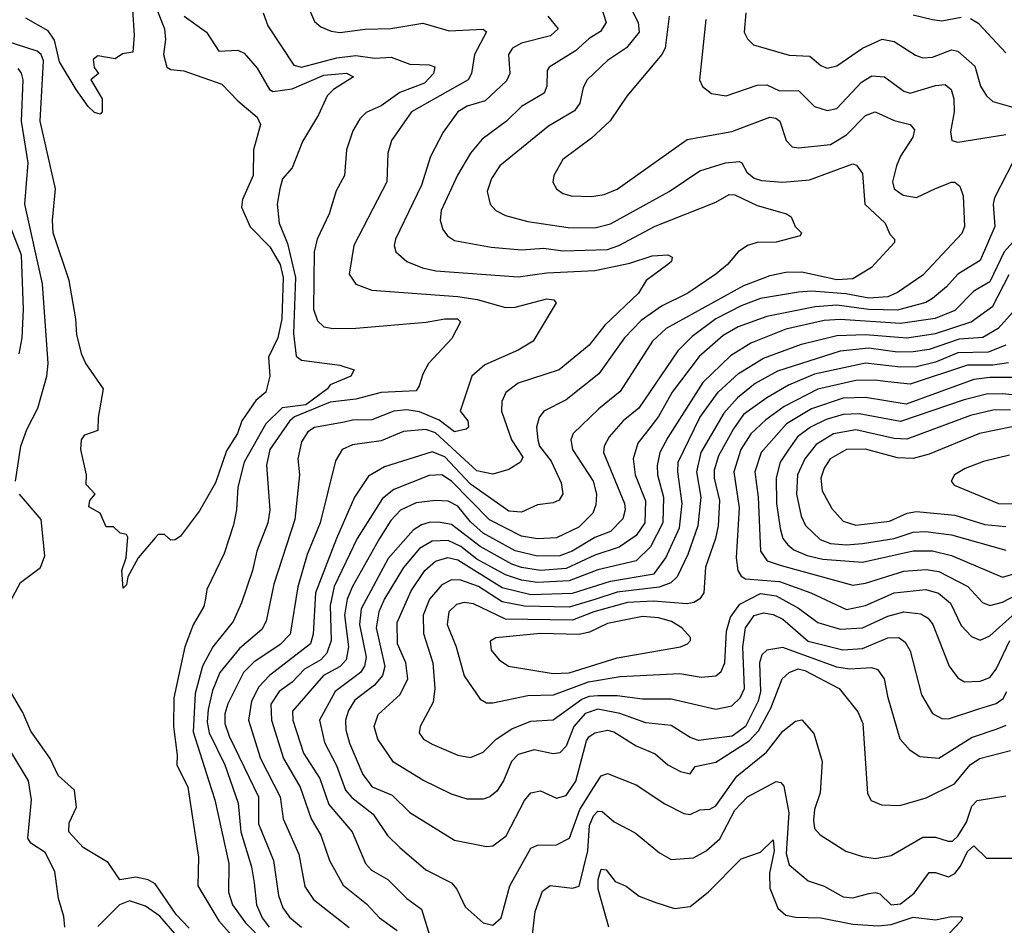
# Model space of a CAD drawing. Extents: x 1308313 to 1441400, y 959662 to 1036319.
# Tile 172 of 256: x 1336280 to 1339371, y 1002101 to 1004944. Entities that reach past the tile are written whole.
import ezdxf

# ---------------------------------------------------------------- set-up
doc = ezdxf.new("R2010")
doc.units = 0

msp = doc.modelspace()

# ---------------------------------------------------------------- linework, layer by layer
at = {"layer": '0CON10XD'}
for points in [[(1337164.3, 1005034.3), (1337205, 1004937.8), (1337225, 1004921.1), (1337257.6, 1004907.6), (1337285, 1004903.9), (1337365, 1004914.5), (1337445, 1004915.9), (1337545, 1004933.3), (1337628.6, 1004908.6), (1337734.4, 1004914.4), (1337745.7, 1004905.7), (1337707.6, 1004835), (1337698.4, 1004775), (1337688.2, 1004755), (1337510, 1004655), (1337446.8, 1004565), (1337436, 1004525), (1337432.2, 1004435), (1337328.6, 1004235), (1337314.6, 1004145.4), (1337335, 1004113.3), (1337385, 1004094.6), (1337655, 1004074.8), (1337715.8, 1004065.8), (1337805, 1004040), (1337835, 1004041.3), (1337935, 1004068.1), (1337956.7, 1004065), (1337964.3, 1004055), (1337891.9, 1003935), (1337845, 1003906.6), (1337739.9, 1003860.1), (1337698.9, 1003825), (1337662.5, 1003715), (1337686.7, 1003685), (1337688.5, 1003665), (1337681.8, 1003658.2), (1337645, 1003650.2), (1337596.9, 1003686.9), (1337535, 1003713.3), (1337495, 1003718.8), (1337454.9, 1003715.1), (1337385, 1003688.4), (1337325, 1003687.2), (1337299.1, 1003680.9), (1337205, 1003664.3), (1337185, 1003650.4), (1337165, 1003618.5), (1337153.2, 1003565), (1337158.1, 1003515), (1337143.5, 1003375), (1337078.1, 1003171.9), (1337054.1, 1003055.9), (1337039.8, 1003030.2), (1336970.2, 1002969.8), (1336908.7, 1002895), (1336885, 1002837.9), (1336871.5, 1002778.5), (1336868.5, 1002738.5), (1336874.6, 1002705), (1336924.5, 1002605), (1336965.9, 1002485), (1336974.2, 1002395), (1337007.7, 1002285), (1337015.6, 1002235), (1337023.3, 1002165), (1337040.7, 1002125), (1337063, 1002095)], [(1336699.1, 1005005), (1336734.8, 1004915), (1336738.2, 1004881.8), (1336731.6, 1004835), (1336742.1, 1004795), (1336755, 1004788), (1336795, 1004783.2), (1336915, 1004742), (1336965, 1004688.9), (1337025, 1004638.2), (1337035.7, 1004615), (1337014.4, 1004535), (1337012.7, 1004455), (1336980, 1004380), (1336976.7, 1004355), (1337003.5, 1004293.5), (1337065, 1004231.2), (1337097.3, 1004175), (1337106.7, 1004135), (1337102.5, 1004005), (1337090.1, 1003945), (1337060.6, 1003885), (1337065.3, 1003825), (1337052.9, 1003775), (1337021, 1003749), (1336977, 1003685)], [(1338182.4, 1005012.4), (1338221.9, 1004935), (1338224.3, 1004905), (1338185, 1004855.9), (1338125, 1004815.3), (1338060.8, 1004755), (1338049, 1004731), (1338037.8, 1004682.2), (1338021.9, 1004658.1), (1337940, 1004610), (1337787.7, 1004485), (1337761.1, 1004445), (1337747.9, 1004405), (1337756.5, 1004365), (1337775, 1004345.5), (1337805, 1004328.9), (1337875, 1004310), (1338001.4, 1004291.4), (1338085, 1004290.2), (1338135, 1004303.4), (1338319.1, 1004405), (1338415, 1004469.2), (1338495.6, 1004494.4), (1338538.8, 1004498.8), (1338546.7, 1004495), (1338562.2, 1004465), (1338585, 1004446.4), (1338608.7, 1004438.7), (1338675, 1004434.1), (1338758.8, 1004441.2), (1338895, 1004491.1), (1338906.8, 1004486.8), (1338925, 1004461.2), (1338932.4, 1004365), (1338996.4, 1004305), (1339011.1, 1004271.1), (1339025.6, 1004255), (1339025.6, 1004245), (1338954.2, 1004165.8), (1338895, 1004130.7), (1338845, 1004127.1), (1338735, 1004151.2), (1338685, 1004150.4), (1338635, 1004140.4), (1338551.6, 1004108.4), (1338309.3, 1003975), (1338265.9, 1003935), (1338165, 1003777.2), (1338097.5, 1003722.5), (1338017.3, 1003645), (1338010.2, 1003625), (1338015.6, 1003595), (1338079.7, 1003495), (1338091.1, 1003455), (1338089, 1003421), (1338079.3, 1003395), (1338035, 1003350.8), (1337965, 1003317.5), (1337905, 1003314.8), (1337855, 1003322.9), (1337755, 1003374.5), (1337635.3, 1003495), (1337605, 1003515.2), (1337565, 1003513.1), (1337455, 1003468.9), (1337419, 1003441), (1337339.8, 1003315), (1337267.5, 1003165), (1337254.6, 1003105), (1337258, 1002995), (1337244.7, 1002955.3), (1337225.2, 1002935), (1337174, 1002905), (1337135, 1002864.4), (1337094.8, 1002835), (1337068.8, 1002795), (1337070, 1002745), (1337107.8, 1002625), (1337161, 1002535), (1337195.1, 1002435.1), (1337225, 1002384.5), (1337252.6, 1002305), (1337295, 1002227.7), (1337368.2, 1002168.2), (1337409.2, 1002125), (1337465, 1002084.6)], [(1338095, 1005017.5), (1338121.1, 1004935), (1338103.5, 1004906.5), (1338067.1, 1004885), (1338025, 1004846.1), (1337941.8, 1004795), (1337935.3, 1004784.7), (1337934.7, 1004735), (1337926.4, 1004713.6), (1337855, 1004671.8), (1337807.7, 1004625), (1337731.6, 1004568.4), (1337694.7, 1004525), (1337654.2, 1004455.8), (1337602.8, 1004345), (1337599.6, 1004315), (1337608.2, 1004285), (1337623.1, 1004265), (1337645, 1004251.1), (1337760.2, 1004230.2), (1337855, 1004221.3), (1337925, 1004226.3), (1337985, 1004218.6), (1338125, 1004222.7), (1338161.1, 1004235), (1338275, 1004296.3), (1338465, 1004370.8), (1338507.5, 1004395), (1338525, 1004394.2), (1338595, 1004360.3), (1338686.7, 1004335), (1338701.2, 1004325), (1338713.8, 1004295), (1338733.8, 1004275), (1338730, 1004265), (1338654.3, 1004245.7), (1338595, 1004244.7), (1338564.3, 1004235), (1338535, 1004215.6), (1338502.2, 1004175), (1338465.4, 1004145), (1338377.7, 1004085), (1338295, 1004045.2), (1338230.5, 1003999.5), (1338178.8, 1003945), (1338097.9, 1003832.1), (1337995, 1003750.6), (1337925.5, 1003715), (1337911.1, 1003695), (1337902.6, 1003665), (1337906, 1003625), (1337912.2, 1003605), (1337948.1, 1003558.1), (1337980.1, 1003490.1), (1337984.8, 1003455.2), (1337973.8, 1003436.2), (1337955, 1003427.5), (1337905, 1003421.5), (1337855, 1003398.5), (1337815, 1003401), (1337695, 1003486.4), (1337615, 1003572), (1337575, 1003587.5), (1337425, 1003540.7), (1337375, 1003510.6), (1337331.1, 1003445), (1337274.8, 1003315)], [(1336634, 1004975), (1336639.2, 1004895), (1336635, 1004842.5), (1336603, 1004837), (1336579.3, 1004820.7), (1336525, 1004830), (1336510.7, 1004819.3), (1336513.8, 1004793.8), (1336527.5, 1004775), (1336503.8, 1004755), (1336538.6, 1004695), (1336538.8, 1004655), (1336533, 1004647), (1336515, 1004652.9), (1336495, 1004671.4), (1336457.5, 1004725), (1336405, 1004811.4), (1336389.6, 1004879.6), (1336369.4, 1004909.4), (1336299.1, 1004949.1)], [(1337044.4, 1004965), (1337058.8, 1004925), (1337140.7, 1004800.7), (1337165, 1004794.7), (1337275.5, 1004824.5), (1337335, 1004831), (1337395, 1004823.3), (1337446.2, 1004826.2), (1337505, 1004804.6), (1337565, 1004802.7), (1337583.6, 1004796.4), (1337579.4, 1004775), (1337550.5, 1004745), (1337473.8, 1004715), (1337415, 1004673.8), (1337367.2, 1004652.8), (1337347.3, 1004632.7), (1337326, 1004595), (1337306.1, 1004535), (1337299.2, 1004455), (1337273.7, 1004406.3), (1337251.8, 1004335), (1337213.4, 1004255), (1337204.8, 1004215), (1337202.5, 1004035), (1337215, 1003998.5), (1337235, 1003980), (1337264.1, 1003974.1), (1337335, 1003975.3), (1337556, 1003994), (1337614.8, 1004004.8), (1337654.5, 1004004.5), (1337664.2, 1003995), (1337636.6, 1003943.4), (1337563.3, 1003865), (1337545, 1003831.2), (1337534.2, 1003794.2), (1337525, 1003779.4), (1337415, 1003773.6), (1337335, 1003752.7), (1337255, 1003743.1), (1337143.2, 1003696.8), (1337126.6, 1003683.4), (1337065.2, 1003595), (1337055.2, 1003545.2), (1337064.8, 1003404.8), (1337058.9, 1003365), (1337024.8, 1003275.2), (1337011.3, 1003215), (1336976.3, 1003113.7), (1336949.7, 1003055), (1336886.1, 1002975), (1336854, 1002915), (1336831.4, 1002828.6), (1336825, 1002708.6), (1336873.8, 1002553.8), (1336893, 1002495), (1336936.3, 1002295), (1336935.3, 1002205.3), (1336948.1, 1002165), (1336989.2, 1002109.2), (1337048.4, 1002048.4)], [(1338559.6, 1004965), (1338554.6, 1004905), (1338564.2, 1004884.2), (1338582.9, 1004865), (1338695, 1004832.9), (1338759.8, 1004829.8), (1338795, 1004800), (1338815, 1004791.5), (1338845, 1004799.6), (1338925, 1004854.2), (1338987.7, 1004882.3), (1339025, 1004875.3), (1339092.3, 1004832.3), (1339115, 1004824.7), (1339145, 1004826.7), (1339205, 1004848.9), (1339225, 1004845.3), (1339278.3, 1004798.3), (1339295.9, 1004735), (1339314.8, 1004704.8), (1339335, 1004687.5), (1339415, 1004663.7)], [(1336796.2, 1004955), (1336866.5, 1004905), (1336905.5, 1004845.5), (1336965, 1004848.5), (1336985, 1004838.9), (1337025, 1004792.1), (1337064.1, 1004725), (1337075, 1004719), (1337135, 1004726.8), (1337235, 1004770.1), (1337305.8, 1004775.8), (1337328.1, 1004765), (1337265.4, 1004725), (1337245.4, 1004705), (1337217.9, 1004645), (1337168.1, 1004561.9), (1337135, 1004479.4), (1337105, 1004444.2), (1337096.7, 1004413.3), (1337088.8, 1004365), (1337094.5, 1004305.5), (1337120.9, 1004240.9), (1337145.4, 1004135), (1337139.3, 1003959.3), (1337148, 1003888), (1337164.7, 1003874.7), (1337285, 1003859.1), (1337330, 1003845), (1337319, 1003825), (1337255, 1003797.9), (1337246.2, 1003785), (1337178, 1003735), (1337104.1, 1003725.9), (1337052.6, 1003675), (1336984.4, 1003555), (1336965, 1003476.7), (1336960.9, 1003405), (1336951.2, 1003358.8), (1336922.1, 1003267.9), (1336867.7, 1003155), (1336863, 1003127), (1336858.1, 1003101.9), (1336825, 1003044.4), (1336798.4, 1002975), (1336763.9, 1002815), (1336762.8, 1002725), (1336774.8, 1002635), (1336773, 1002605), (1336807.8, 1002535), (1336841.1, 1002315), (1336839.2, 1002225), (1336905.3, 1002115), (1337002.5, 1002005)], [(1337937.8, 1004955), (1337970, 1004915), (1337946.5, 1004893.5), (1337855, 1004870.6), (1337826.7, 1004855), (1337814.8, 1004835), (1337818.2, 1004775), (1337807.9, 1004752.1), (1337741.1, 1004688.9), (1337685, 1004672.4), (1337655.4, 1004655), (1337609.5, 1004590.5), (1337569.3, 1004515), (1337541.1, 1004425), (1337460, 1004255), (1337455.4, 1004235), (1337460.4, 1004215), (1337495, 1004185.3), (1337544.8, 1004164.8), (1337585.9, 1004155.9), (1337845, 1004136.6), (1337935, 1004148.9), (1338085, 1004156.5), (1338195, 1004179.5), (1338265, 1004203.2), (1338315, 1004206.1), (1338328.6, 1004198.6), (1338325.5, 1004185), (1338315, 1004175.5), (1338246.9, 1004125), (1338222.2, 1004085), (1338116.8, 1003985), (1338068, 1003922), (1337973.5, 1003845), (1337845, 1003803.1), (1337806.5, 1003773.5), (1337793.6, 1003745), (1337792.6, 1003715), (1337824.2, 1003625), (1337859, 1003571), (1337852.1, 1003555), (1337815, 1003532), (1337765, 1003517.1), (1337715, 1003528.2), (1337585, 1003646.7), (1337555, 1003657.9), (1337485, 1003650.8), (1337415, 1003622.1), (1337325, 1003609.5), (1337292.5, 1003595), (1337271.2, 1003558.8), (1337223.2, 1003365), (1337182.2, 1003265), (1337153.5, 1003163.5), (1337129, 1003015), (1337097.3, 1002982.7), (1337015, 1002926.8), (1336982.8, 1002895), (1336933.6, 1002796.4), (1336924.5, 1002765), (1336923.9, 1002735), (1336937.7, 1002695), (1337029.7, 1002505), (1337030.2, 1002420.2), (1337076.7, 1002305), (1337092.1, 1002195), (1337105.8, 1002155.8), (1337126.6, 1002126.6), (1337165, 1002095.2)], [(1338318.2, 1004955), (1338306.3, 1004855), (1338296, 1004835), (1338185.8, 1004704.2), (1338133.2, 1004626.8), (1338075, 1004572.5), (1337985.3, 1004504.7), (1337956.4, 1004455), (1337953.6, 1004433.6), (1337965, 1004413.1), (1337985, 1004398.2), (1338011.5, 1004391.5), (1338075, 1004388.4), (1338115, 1004395.3), (1338155, 1004412.2), (1338375, 1004567.8), (1338515, 1004593), (1338635, 1004638), (1338654, 1004635), (1338666.2, 1004625), (1338685.5, 1004565), (1338704.7, 1004544.7), (1338725, 1004542), (1338825, 1004552.6), (1338875, 1004582.8), (1338935, 1004642.9), (1338965, 1004654.7), (1339025, 1004628), (1339075.3, 1004615.3), (1339088.3, 1004598.3), (1339083.9, 1004575), (1339045, 1004515.5), (1339032.1, 1004485), (1339020, 1004435), (1339025, 1004412.7), (1339053, 1004393), (1339095, 1004385.7), (1339155, 1004413.6), (1339205, 1004434.4), (1339215, 1004434.3), (1339231.5, 1004421.5), (1339241.4, 1004391.4), (1339245.7, 1004294.3), (1339237.6, 1004272.4), (1339115, 1004142), (1339035, 1004088.1), (1339005, 1004074.5), (1338945, 1004070.2), (1338873.5, 1004083.5), (1338765, 1004091.4), (1338725, 1004088.7), (1338605, 1004068.9), (1338545, 1004046), (1338465.2, 1004005), (1338390.7, 1003949.3), (1338345.7, 1003905), (1338223.8, 1003725), (1338174.1, 1003685), (1338130.3, 1003635), (1338114.8, 1003605.2), (1338112.5, 1003585), (1338178.4, 1003425), (1338180.6, 1003405), (1338173.2, 1003376.8), (1338135, 1003337.2), (1338085, 1003318.5), (1338014.1, 1003275.9), (1337975, 1003261), (1337905, 1003259.5), (1337835, 1003277.1), (1337735, 1003331.8), (1337695, 1003367.4), (1337655, 1003417.2), (1337625, 1003432.7), (1337585.2, 1003435.2), (1337525, 1003427.7), (1337475, 1003404), (1337445, 1003371.4), (1337409, 1003315), (1337324.6, 1003165), (1337308.3, 1003125), (1337300.1, 1003075), (1337312, 1002975), (1337305.2, 1002935), (1337285.9, 1002914.1), (1337233.3, 1002885), (1337136.3, 1002773.7), (1337137.8, 1002745), (1337171.1, 1002641.1), (1337221.7, 1002561.7), (1337250.1, 1002480.1), (1337323.7, 1002395), (1337365.4, 1002295), (1337384.8, 1002274.8), (1337435.5, 1002245.5), (1337495, 1002185.4), (1337541.5, 1002151.5), (1337599.3, 1001965)], [(1338434, 1004945), (1338414.4, 1004755), (1338423.8, 1004733.8), (1338451.8, 1004711.8), (1338497.5, 1004705), (1338595, 1004738.4), (1338625, 1004739.5), (1338665, 1004720.2), (1338725, 1004721.2), (1338775, 1004671.1), (1338815, 1004658.4), (1338845, 1004665.4), (1338922, 1004748), (1338955, 1004767.7), (1338995, 1004764.7), (1339055, 1004719.3), (1339075, 1004713.1), (1339155, 1004737.7), (1339185, 1004740.7), (1339203.9, 1004725), (1339211.7, 1004695), (1339212.8, 1004655), (1339202.1, 1004592.1), (1339206, 1004565), (1339225, 1004559.6), (1339375, 1004583.3)], [(1339235, 1004950.8), (1339175, 1004939.3), (1339145, 1004943.3), (1339085, 1004958.2)], [(1339375, 1004840), (1339291, 1004931), (1339265, 1004947.1)], [(1336977, 1003685), (1336963.4, 1003645), (1336929, 1003591), (1336895, 1003490), (1336845, 1003402.5), (1336785, 1003322.5), (1336768.3, 1003311.7), (1336755, 1003310), (1336735, 1003327.5), (1336715, 1003327.5), (1336705, 1003317.5), (1336651.9, 1003255), (1336620, 1003195), (1336615, 1003170), (1336605, 1003160), (1336600.5, 1003215), (1336614.4, 1003255), (1336620, 1003320), (1336615, 1003327.5), (1336595, 1003332.5), (1336575, 1003352.5), (1336551.7, 1003351.7), (1336532.5, 1003395), (1336497.5, 1003415), (1336500, 1003435), (1336516.7, 1003455), (1336488.8, 1003485), (1336490, 1003515), (1336472, 1003595), (1336474.2, 1003625), (1336485, 1003641.2), (1336526.7, 1003655), (1336527.5, 1003695), (1336543.3, 1003785), (1336486.8, 1003866.8), (1336475, 1003893.3), (1336459.5, 1003955), (1336456.5, 1004005), (1336435.4, 1004125), (1336384.8, 1004275), (1336382.9, 1004315), (1336392.7, 1004412.7), (1336344.1, 1004625), (1336355.1, 1004815), (1336347.8, 1004835), (1336335, 1004845.5), (1336235, 1004877.9)], [(1336266.8, 1003495), (1336283.6, 1003605), (1336302.6, 1003657.4), (1336337.5, 1003725), (1336365.3, 1003825), (1336369.3, 1003865), (1336352, 1004115), (1336296, 1004365), (1336306.3, 1004495), (1336285.6, 1004625), (1336291, 1004755), (1336286.2, 1004776.2), (1336275, 1004790.3)], [(1339417.1, 1004535), (1339339.8, 1004385), (1339335.6, 1004365), (1339341, 1004295), (1339295, 1004187.7), (1339225.1, 1004144.9), (1339189.5, 1004105), (1339145, 1004068.4), (1339123.8, 1004056.2), (1339035, 1004032), (1338945, 1004034.4), (1338845, 1004048), (1338777, 1004043), (1338625, 1004012.7), (1338535, 1003979.8), (1338487.9, 1003952.1), (1338412.8, 1003887.2), (1338327.9, 1003775), (1338285, 1003697.9), (1338255, 1003658.8), (1338220.7, 1003615), (1338205.6, 1003565), (1338212.2, 1003515), (1338243.9, 1003433.9), (1338242.2, 1003365), (1338215, 1003324.4), (1338161.9, 1003288.1), (1338085, 1003263), (1337995, 1003220.8), (1337915, 1003215.3), (1337855, 1003223.9), (1337825, 1003234.9), (1337725, 1003290.5), (1337635, 1003359.1), (1337595, 1003366.7), (1337565, 1003365.2), (1337541.3, 1003358.7), (1337515, 1003342), (1337436.9, 1003253.1), (1337351.5, 1003095), (1337347, 1003045), (1337367.4, 1002942.6), (1337362.8, 1002915), (1337349.8, 1002895), (1337270.2, 1002835), (1337221.5, 1002745), (1337236.8, 1002675), (1337275, 1002602.9), (1337303, 1002525), (1337322.2, 1002502.2), (1337390.1, 1002450.1), (1337435, 1002383.2), (1337472.9, 1002345), (1337555, 1002275.3), (1337635, 1002234.5), (1337652.3, 1002215), (1337678.8, 1002158.8), (1337735, 1002108.6), (1337765, 1002101.9), (1337791.9, 1002125), (1337818.2, 1002225), (1337885, 1002343.1), (1337905, 1002352.7), (1337965, 1002354.3), (1338006.1, 1002375), (1338038.4, 1002465), (1338082.2, 1002535), (1338105, 1002570), (1338125, 1002577.7), (1338215, 1002542.5), (1338305, 1002482.2), (1338365, 1002452.2), (1338385, 1002449.4), (1338415, 1002463.8), (1338445.9, 1002465.9), (1338465, 1002476.5), (1338530.8, 1002569.2), (1338624.2, 1002645), (1338675, 1002710.6), (1338715, 1002741.8), (1338735, 1002746.7), (1338772.9, 1002702.9), (1338798.9, 1002615), (1338792.5, 1002517.5), (1338775.3, 1002465), (1338771.5, 1002431.5), (1338774.5, 1002405), (1338793.1, 1002385), (1338873.7, 1002333.7), (1338925, 1002316.9), (1338965, 1002311.3), (1339015, 1002320.4), (1339115, 1002378.4), (1339155, 1002378.3), (1339194.4, 1002365), (1339207.5, 1002365), (1339225, 1002381.1), (1339251.8, 1002425), (1339268.3, 1002475), (1339285, 1002493.1), (1339375, 1002507.2)], [(1336278.3, 1003895), (1336287.8, 1003945), (1336291.8, 1004035), (1336285.8, 1004205), (1336231.2, 1004345)], [(1339414.8, 1004265), (1339370.3, 1004215), (1339325, 1004120.8), (1339275, 1004091.9), (1339215, 1004031.5), (1339153.9, 1004006.1), (1339045, 1003989.8), (1338855, 1004002.9), (1338805, 1004000), (1338685, 1003972.4), (1338575, 1003928.3), (1338511.4, 1003888.6), (1338424.4, 1003805), (1338315, 1003632.8), (1338289.1, 1003585), (1338280.9, 1003545), (1338281.8, 1003515), (1338300.6, 1003445), (1338299.3, 1003365), (1338260.5, 1003289.5), (1338214.6, 1003245.4), (1338095, 1003216.9), (1338005, 1003182.3), (1337905, 1003177), (1337855, 1003184.9), (1337805, 1003201.1), (1337715, 1003250.3), (1337665, 1003290.1), (1337625, 1003309.6), (1337575, 1003307.4), (1337535, 1003283.8), (1337485.3, 1003224.7), (1337425, 1003126.5), (1337407.5, 1003085), (1337399, 1003035), (1337426.1, 1002913.9), (1337419.1, 1002885), (1337393.6, 1002855), (1337332.2, 1002807.8), (1337312.3, 1002775), (1337302.7, 1002745), (1337303.6, 1002715), (1337315, 1002673.3), (1337357.6, 1002575), (1337386.2, 1002536.2), (1337449.3, 1002509.3), (1337505.2, 1002455.2), (1337645, 1002368.9), (1337745, 1002348.5), (1337765, 1002351.2), (1337807.5, 1002382.5), (1337865, 1002492.5), (1337885, 1002517.1), (1337915, 1002523.1), (1337965, 1002500.4), (1337995, 1002508.7), (1338025.8, 1002554.2), (1338059.4, 1002680.6), (1338066.8, 1002693.2), (1338085.9, 1002705.9), (1338125, 1002713.8), (1338145, 1002708.9), (1338214.6, 1002664.6), (1338275, 1002639.4), (1338315, 1002604.7), (1338354.3, 1002584.3), (1338385, 1002577.1), (1338400.1, 1002599.9), (1338465, 1002612.8), (1338569.8, 1002680.2), (1338598.7, 1002711.3), (1338637.3, 1002782.7), (1338672.9, 1002875), (1338695, 1002895.2), (1338723.6, 1002906.4), (1338745, 1002901), (1338851.8, 1002845), (1338911.1, 1002771.1), (1338926.3, 1002735), (1338941.5, 1002515), (1338952.9, 1002492.9), (1338985, 1002478.9), (1339042.7, 1002477.3), (1339125, 1002501.3), (1339214.7, 1002545.3), (1339263.6, 1002605), (1339292.7, 1002625), (1339390.4, 1002649.6)], [(1339375, 1002728.1), (1339347.4, 1002717.4), (1339269.3, 1002690.7), (1339165, 1002624.7), (1339105, 1002630.4), (1339075, 1002649.6), (1339044.1, 1002685), (1339005.9, 1002815), (1338994.6, 1002875), (1338975, 1002903.6), (1338955, 1002909.5), (1338885, 1002905.1), (1338845, 1002911.4), (1338675, 1002973.7), (1338625, 1002964.7), (1338609.7, 1002950.3), (1338602.7, 1002925), (1338604.9, 1002835.1), (1338598, 1002805), (1338558, 1002725), (1338516.2, 1002695), (1338411, 1002681), (1338385, 1002690.6), (1338325, 1002728.4), (1338245, 1002736.5), (1338163.5, 1002766.5), (1338095, 1002779.6), (1338055, 1002765.7), (1338019.7, 1002725), (1337995, 1002663.8), (1337975, 1002642.7), (1337955, 1002640), (1337895, 1002651.8), (1337845, 1002637.7), (1337823.3, 1002615), (1337798.2, 1002555), (1337777.5, 1002522.5), (1337755.7, 1002504.3), (1337735, 1002497.5), (1337685, 1002497.2), (1337635, 1002512.7), (1337545, 1002556.9), (1337453.3, 1002613.3), (1337404.7, 1002685), (1337393.1, 1002725), (1337405, 1002762.7), (1337474, 1002826), (1337498.4, 1002875), (1337492.1, 1002925), (1337465.6, 1002985), (1337465, 1003051.4), (1337509, 1003151), (1337552.3, 1003215), (1337585.6, 1003244.4), (1337623.8, 1003256.2), (1337655, 1003248), (1337795, 1003162.1), (1337885, 1003140), (1338015, 1003144.3), (1338135, 1003181.4), (1338271.2, 1003205), (1338307.8, 1003255), (1338351.6, 1003348.4), (1338359.3, 1003425), (1338345.4, 1003525), (1338347.3, 1003555), (1338415, 1003695.3), (1338473, 1003775), (1338536.7, 1003833.3), (1338615, 1003881.7), (1338734.4, 1003925.6), (1338845, 1003952.4), (1338935, 1003955.3), (1339065, 1003945.3), (1339155, 1003959.2), (1339266.2, 1003995), (1339335, 1004045.2), (1339385.4, 1004144.6)], [(1339395.9, 1004025), (1339350.9, 1003975), (1339303.3, 1003946.7), (1339229.4, 1003940.6), (1339135, 1003908.6), (1339085, 1003901.1), (1339035, 1003900.8), (1338945, 1003912.5), (1338855, 1003903.6), (1338659, 1003841), (1338588.3, 1003801.7), (1338532.8, 1003757.2), (1338490.8, 1003709.2), (1338418, 1003585), (1338404.6, 1003525), (1338418.2, 1003445), (1338408.6, 1003355), (1338377, 1003265), (1338343.9, 1003195), (1338323.5, 1003176.5), (1338287.7, 1003162.3), (1338155, 1003147.3), (1338085.9, 1003124.1), (1338005, 1003100.3), (1337865, 1003102.8), (1337795, 1003116.9), (1337719.8, 1003165), (1337665, 1003184.6), (1337635, 1003185.6), (1337605, 1003170.4), (1337566.2, 1003125), (1337546.5, 1003075), (1337547.4, 1003017.4), (1337576.4, 1002925), (1337583.4, 1002845), (1337578.1, 1002801.9), (1337537.5, 1002725), (1337534.5, 1002705.5), (1337547.1, 1002685), (1337575, 1002669.6), (1337655, 1002635.3), (1337695, 1002627.5), (1337735, 1002644.6), (1337775.9, 1002685), (1337825, 1002718.4), (1337885, 1002741.6), (1337955, 1002746.1), (1338045, 1002810.8), (1338069.1, 1002820.9), (1338095, 1002823), (1338155, 1002822.4), (1338235, 1002811.7), (1338325, 1002812.1), (1338465, 1002779.5), (1338515, 1002789.7), (1338542, 1002815), (1338555.4, 1002844.6), (1338550.1, 1002975), (1338558.6, 1003035), (1338585, 1003073.2), (1338615, 1003082), (1338645, 1003077.1), (1338675, 1003062.7), (1338755, 1002993.1), (1338863.6, 1002966.4), (1338925, 1002969.7), (1339005, 1003004), (1339040, 1003005), (1339059.5, 1002989.5), (1339075, 1002963.1), (1339111.1, 1002825), (1339145, 1002766.4), (1339175, 1002750.4), (1339195, 1002749.2), (1339290.9, 1002780.9), (1339345, 1002797.3), (1339367, 1002813), (1339379, 1002835)], [(1339375, 1003922.2), (1339319.8, 1003900.2), (1339225, 1003897.7), (1339155, 1003869.4), (1339095, 1003854.4), (1339045, 1003853.6), (1338935, 1003866.1), (1338775, 1003831), (1338693.4, 1003796.6), (1338625, 1003757.2), (1338551.7, 1003705), (1338520.2, 1003659.8), (1338473.9, 1003575), (1338460.1, 1003529.9), (1338459.9, 1003505), (1338476.3, 1003435), (1338472.1, 1003355), (1338464.4, 1003315), (1338433, 1003225), (1338427.3, 1003145), (1338415, 1003125.5), (1338396, 1003114), (1338375, 1003110.8), (1338268.8, 1003118.8), (1338188.1, 1003115), (1338081.8, 1003085), (1338015, 1003058.8), (1337805, 1003061.9), (1337705, 1003110.6), (1337675.7, 1003114.3), (1337651.6, 1003108.4), (1337626.8, 1003085), (1337622.2, 1003045), (1337650.6, 1002975), (1337674.8, 1002884.8), (1337725, 1002811.1), (1337745, 1002800), (1337765, 1002799.6), (1337875, 1002822.4), (1337955.2, 1002825.2), (1338065, 1002865.6), (1338165, 1002881.8), (1338352, 1002892), (1338419.4, 1002880.6), (1338465, 1002884.7), (1338482, 1002898), (1338493.1, 1002925), (1338498.6, 1003025), (1338511.6, 1003068.4), (1338540.9, 1003109.1), (1338605, 1003143), (1338655, 1003135.4), (1338725, 1003096.6), (1338785, 1003052), (1338855, 1003031), (1338925, 1003034.8), (1339005, 1003071.8), (1339055, 1003084.8), (1339108.5, 1003078.5), (1339131.5, 1003065), (1339146.2, 1003045), (1339197.1, 1002915), (1339225, 1002877.8), (1339245.9, 1002865.9), (1339295, 1002867.1), (1339325, 1002879.2), (1339344.8, 1002905), (1339387.9, 1002995)], [(1339383.7, 1003866.3), (1339335, 1003859.3), (1339255, 1003859.5), (1339075, 1003800), (1339005, 1003807), (1338965, 1003812.8), (1338905, 1003811.1), (1338785, 1003784.6), (1338679.8, 1003730.2), (1338621.7, 1003688.3), (1338575, 1003643.8), (1338543.9, 1003595), (1338521.2, 1003525), (1338537.9, 1003412.1), (1338528.9, 1003255), (1338534.3, 1003215), (1338545, 1003196.9), (1338558.7, 1003188.7), (1338665, 1003180.8), (1338763.1, 1003145), (1338875, 1003092.4), (1338935, 1003105.5), (1339025, 1003144.5), (1339124.6, 1003155.4), (1339164, 1003144), (1339202.2, 1003112.2), (1339235, 1003042.5), (1339268, 1003008), (1339295, 1002996.5), (1339325, 1003009.8), (1339395, 1003073)], [(1339435, 1003820.3), (1339325, 1003821.1), (1339275, 1003814.3), (1339062.6, 1003737.4), (1338935, 1003757.8), (1338865, 1003756.1), (1338765, 1003722.2), (1338687.2, 1003675), (1338607.2, 1003585), (1338587.7, 1003525), (1338597.8, 1003445), (1338605, 1003275.7), (1338626.7, 1003245), (1338670.4, 1003230.4), (1338895, 1003169.4), (1338935, 1003175.2), (1339055, 1003212.9), (1339125, 1003218.5), (1339165, 1003212.2), (1339256, 1003165), (1339301.8, 1003115), (1339325, 1003105.2), (1339365, 1003115.2), (1339455, 1003163.1)], [(1339495, 1003756.2), (1339365, 1003770), (1339315, 1003768.6), (1339245, 1003750.7), (1339045, 1003682.4), (1338915, 1003707.2), (1338865, 1003704.6), (1338811.1, 1003688.9), (1338762.3, 1003665), (1338721.4, 1003635), (1338692.4, 1003592.4), (1338667.3, 1003555), (1338654.6, 1003505.4), (1338655.1, 1003425), (1338666.6, 1003346.6), (1338675.2, 1003315), (1338690.8, 1003295), (1338709.8, 1003279.8), (1338751.6, 1003261.6), (1338800.6, 1003250.6), (1338925, 1003240.6), (1339085, 1003277), (1339145, 1003277.2), (1339205, 1003261.7), (1339365, 1003194), (1339535, 1003244.3)], [(1339390.5, 1003719.5), (1339335, 1003718.6), (1339265, 1003702), (1339065, 1003627.5), (1339025, 1003629.3), (1338905, 1003656.2), (1338835, 1003643.7), (1338779.9, 1003610.1), (1338744.5, 1003565), (1338722, 1003515), (1338717.9, 1003455), (1338733, 1003385), (1338746.2, 1003356.2), (1338792.5, 1003312.5), (1338825, 1003299.7), (1338874.9, 1003295.1), (1338925, 1003299.9), (1339025, 1003315.4), (1339085, 1003335.1), (1339123.1, 1003336.9), (1339205, 1003327), (1339375, 1003278.5)], [(1339395, 1003666.3), (1339293.1, 1003645), (1339135, 1003579.8), (1339085, 1003566.9), (1339035, 1003568.1), (1338935, 1003596.3), (1338875, 1003594.8), (1338824.2, 1003565), (1338805, 1003536.4), (1338794.8, 1003505), (1338798.6, 1003465), (1338829.4, 1003409.4), (1338865, 1003370), (1338905, 1003357.2), (1339009.9, 1003370.1), (1339065.4, 1003394.6), (1339095, 1003400.2), (1339215, 1003388.3), (1339309.3, 1003359.3), (1339375, 1003353.1)], [(1339387.3, 1003577.3), (1339305, 1003556.7), (1339248.1, 1003535), (1339214.4, 1003515), (1339204.2, 1003495), (1339213.3, 1003483.3), (1339352.5, 1003425), (1339425, 1003423.7)], [(1336243.8, 1003105), (1336283.1, 1003176.9), (1336345.6, 1003224.4), (1336359.4, 1003260.6), (1336348, 1003375), (1336279.3, 1003455)], [(1337274.8, 1003315), (1337208.6, 1003145), (1337201, 1003015), (1337193.3, 1002985), (1337064.5, 1002885.5), (1337030.4, 1002849.6), (1337007.8, 1002805), (1336997.9, 1002745), (1337035.9, 1002625), (1337097.7, 1002505), (1337107.5, 1002435), (1337156.1, 1002325), (1337175, 1002223.1), (1337202.5, 1002182.5), (1337314, 1002094)], [(1337955, 1002891.6), (1338005, 1002893.9), (1338155, 1002940.5), (1338354.7, 1002975.3), (1338376.7, 1002985), (1338385.5, 1002995), (1338385.5, 1003005), (1338358.2, 1003035), (1338326.2, 1003055), (1338285, 1003066.8), (1338235, 1003070.2), (1338125, 1003048.4), (1338068.6, 1003021.4), (1338036.3, 1003013.7), (1337915, 1003016.8), (1337775, 1003003.1), (1337757.3, 1002992.7), (1337759.5, 1002965), (1337785.5, 1002935), (1337814.8, 1002914.8), (1337955, 1002891.6)], [(1336812.4, 1002092.4), (1336771.1, 1002135), (1336705, 1002231.9), (1336683.5, 1002243.5), (1336645, 1002252.5), (1336594, 1002244), (1336558.2, 1002298.2), (1336479.2, 1002345), (1336434.2, 1002395), (1336435, 1002422.5), (1336458.1, 1002471.9), (1336452, 1002525), (1336401.1, 1002571.1), (1336376, 1002625), (1336315, 1002710.5), (1336289.7, 1002769.7), (1336250.9, 1002835)], [(1336421.5, 1002095), (1336419.1, 1002129.1), (1336402.1, 1002185), (1336390, 1002270), (1336359.9, 1002329.9), (1336315, 1002359.1), (1336305.3, 1002375), (1336317.2, 1002495), (1336308.2, 1002555), (1336205, 1002723.3)], [(1337886.5, 1002045), (1337898.1, 1002145), (1337921.1, 1002208.9), (1337945, 1002226.7), (1338015, 1002217.5), (1338035.7, 1002224.3), (1338063.1, 1002335), (1338069.1, 1002415), (1338081.2, 1002445), (1338095, 1002459.7), (1338108, 1002458), (1338145.9, 1002425.9), (1338211.6, 1002391.6), (1338288.3, 1002328.3), (1338325, 1002307.5), (1338395, 1002313.2), (1338435, 1002334.7), (1338477.5, 1002372.5), (1338525, 1002462.3), (1338565, 1002504.6), (1338655, 1002552.3), (1338669.5, 1002549.5), (1338678.5, 1002538.5), (1338694.2, 1002454.2), (1338686.2, 1002326.2), (1338695, 1002291.2), (1338755, 1002241.3), (1338805, 1002224), (1338865, 1002190.3), (1338895, 1002187.9), (1338945, 1002201.4)], [(1338129.3, 1002095), (1338095.8, 1002214.2), (1338095.5, 1002244.5), (1338105, 1002277.8), (1338120.5, 1002275), (1338148.7, 1002238.7), (1338183.7, 1002223.7), (1338225, 1002193.1), (1338274.2, 1002174.2), (1338335, 1002153.8), (1338385, 1002160.3), (1338441.1, 1002205), (1338545, 1002310), (1338605, 1002331.2), (1338645, 1002370), (1338648, 1002335), (1338633.2, 1002265), (1338635, 1002218), (1338659.6, 1002155), (1338685, 1002133.2), (1338715, 1002126.3), (1338795.2, 1002124.8), (1338895, 1002105.2), (1338975, 1002100.1), (1339015, 1002104), (1339085, 1002126.6), (1339155, 1002118.8), (1339205, 1002128.9), (1339235, 1002128.1), (1339239.2, 1002125), (1339235.5, 1002115), (1339142.6, 1002017.4)], [(1338945, 1002201.4), (1338965, 1002204.7), (1338980.1, 1002200.1), (1339015.8, 1002165.8), (1339045, 1002169), (1339087.9, 1002202.1), (1339135, 1002266.9), (1339155, 1002267.3), (1339195, 1002253.3), (1339215, 1002264), (1339233.1, 1002286.9), (1339255, 1002332.7), (1339275, 1002351.1), (1339315, 1002311.9), (1339395, 1002312.2)], [(1336766.8, 1002075), (1336720, 1002130), (1336675, 1002161.7), (1336625, 1002178), (1336593.3, 1002165), (1336525, 1002097.7)]]:
    msp.add_lwpolyline(points, dxfattribs=at)

doc.saveas('drawing.dxf')
